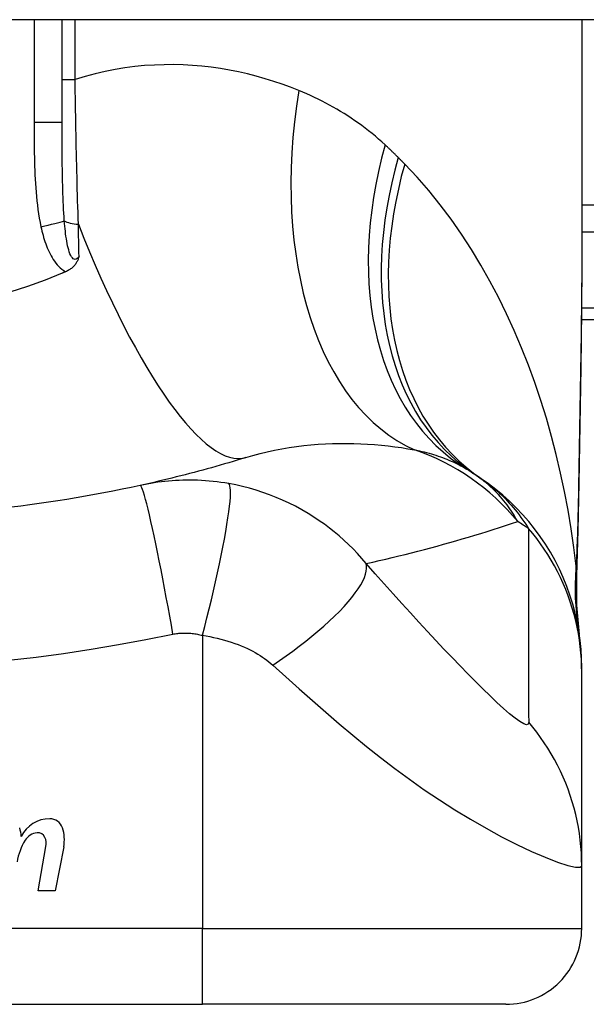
# Model space of a CAD drawing. Header units: inches. Extents: x 11 to 342, y 26 to 169.
# Tile 58 of 80: x 14.863 to 15.157, y 167.736 to 168.246. Entities that reach past the tile are written whole.
import ezdxf

# ---------------------------------------------------------------- set-up
doc = ezdxf.new("R2010")
doc.units = ezdxf.units.IN
doc.header["$MEASUREMENT"] = 0
doc.layers.add('Visible Edges(ANSI)', color=7, linetype='Continuous', lineweight=25)
doc.layers.add('Visible Tangent Edges(ANSI)', color=7, linetype='Continuous', lineweight=25)

msp = doc.modelspace()

# ---------------------------------------------------------------- linework, layer by layer
at = {"layer": 'Visible Edges(ANSI)'}
for p, q in [((82.22441302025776, 168.2464672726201), (10.61941302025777, 168.2464672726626)), ((14.88458624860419, 168.1930719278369), (14.88458624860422, 168.2464672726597)), ((15.1542712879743, 168.2464672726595), (15.15427128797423, 168.1245187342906)), ((15.15408357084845, 168.0909672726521), (15.52041302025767, 168.0909672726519)), ((15.15427128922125, 167.9079182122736), (15.15427128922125, 167.910339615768)), ((15.15427128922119, 167.8074925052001), (15.15427128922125, 167.9079182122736)), ((14.87213319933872, 167.7944877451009), (14.87618871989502, 167.8174877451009)), ((14.88537522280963, 167.8173399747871), (14.88093319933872, 167.7944877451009)), ((15.15427128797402, 167.7749554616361), (15.15427128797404, 167.8074925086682)), ((14.88093319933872, 167.7944877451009), (14.87213319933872, 167.7944877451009)), ((14.58340514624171, 167.7355853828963), (14.95742089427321, 167.7355853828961)), ((15.11490120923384, 167.735585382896), (14.95742089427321, 167.7355853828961))]:
    msp.add_line(p, q, dxfattribs=at)
at = {"layer": 'Visible Edges(ANSI)', "flags": 128}
for points in [[(14.89334445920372, 168.1236266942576), (14.8932256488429, 168.1232440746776), (14.89309939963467, 168.12286384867), (14.89296484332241, 168.1224864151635), (14.89282064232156, 168.1221112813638), (14.89266449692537, 168.1217361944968), (14.8924949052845, 168.121361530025), (14.89231048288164, 168.1209877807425), (14.89210977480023, 168.1206154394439), (14.89189134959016, 168.1202449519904), (14.8916537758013, 168.119876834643), (14.89139562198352, 168.1195115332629), (14.89111545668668, 168.1191495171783), (14.89081184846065, 168.1187913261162), (14.89048336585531, 168.1184373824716), (14.89013449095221, 168.1180937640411), (14.88977005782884, 168.1177651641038), (14.88939077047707, 168.1174515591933), (14.88899730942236, 168.1171529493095), (14.8885903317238, 168.1168693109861), (14.88817058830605, 168.1166006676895), (14.88773871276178, 168.1163469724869), (14.88729543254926, 168.1161082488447), (14.88684142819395, 168.1158844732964), (14.88637735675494, 168.1156756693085)], [(15.15427128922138, 168.1245187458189), (15.15412783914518, 168.0955052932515), (15.1537670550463, 168.0660044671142), (15.1532932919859, 168.0361168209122), (15.15281091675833, 168.0059428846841)], [(14.88458623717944, 168.1149139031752), (14.87569970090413, 168.1113492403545), (14.8666635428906, 168.108077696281), (14.85748499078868, 168.1051024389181)], [(14.88637735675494, 168.1156756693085), (14.88630287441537, 168.1156436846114), (14.8862283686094, 168.1156117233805), (14.88615386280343, 168.1155797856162), (14.88607933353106, 168.1155478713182), (14.8860048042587, 168.1155159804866), (14.88593025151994, 168.1154841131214), (14.88585567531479, 168.1154522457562), (14.88578109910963, 168.1154204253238), (14.88570652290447, 168.1153886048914), (14.88563192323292, 168.1153568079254), (14.88555730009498, 168.1153250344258), (14.88548267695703, 168.1152932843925), (14.88540805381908, 168.1152615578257), (14.88533340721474, 168.1152298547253), (14.885258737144, 168.1151981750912), (14.88518406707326, 168.1151664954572), (14.88510937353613, 168.1151348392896), (14.88503467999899, 168.1151032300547), (14.88495996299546, 168.1150716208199), (14.88488524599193, 168.1150400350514), (14.88481052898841, 168.1150084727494), (14.88473576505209, 168.1149769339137), (14.88466102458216, 168.114945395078), (14.88458623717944, 168.1149139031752)], [(14.97991349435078, 168.0192750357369), (14.97770866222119, 168.0185945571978), (14.97549718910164, 168.0179206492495), (14.97327907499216, 168.0172533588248), (14.97105431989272, 168.0165927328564), (14.96882290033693, 168.0159387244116), (14.9665848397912, 168.0152914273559), (14.96434011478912, 168.0146508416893), (14.96208874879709, 168.0140170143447), (14.95983069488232, 168.0133898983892), (14.9575659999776, 168.0127695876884), (14.95529461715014, 168.0121561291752), (14.95301654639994, 168.0115494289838), (14.95073178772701, 168.0109496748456), (14.94844031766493, 168.0103567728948), (14.94614215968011, 168.0097708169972), (14.94383726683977, 168.0091918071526), (14.94152566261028, 168.008619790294), (14.93920732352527, 168.0080547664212), (14.93688222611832, 168.0074967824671), (14.93455039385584, 168.0069458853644), (14.93221182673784, 168.0064020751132), (14.92986647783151, 168.0058653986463), (14.92751434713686, 168.0053358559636), (14.92515545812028, 168.0048135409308)], [(14.92515545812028, 168.0048135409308), (14.92042866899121, 168.0037929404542), (14.91569756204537, 168.0028060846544), (14.91095094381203, 168.0018504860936), (14.90619561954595, 168.0009275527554), (14.90143191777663, 168.0000371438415), (14.89666019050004, 167.9991793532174), (14.89188081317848, 167.9983540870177), (14.88709423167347, 167.9975613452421), (14.88230082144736, 167.9968011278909), (14.87750086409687, 167.996073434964), (14.87269464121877, 167.9953781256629), (14.867882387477, 167.9947152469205), (14.86306440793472, 167.9940847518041), (14.85824089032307, 167.9934865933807)], [(15.15427128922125, 167.910339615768), (15.15417993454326, 167.9149841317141), (15.15390267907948, 167.9196635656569), (15.15343534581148, 167.924366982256), (15.15277454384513, 167.9290831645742), (15.15191777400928, 167.9338004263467), (15.15086346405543, 167.9385066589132), (15.14961105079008, 167.9431896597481), (15.14816092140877, 167.9478370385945), (15.14651454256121, 167.95243631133), (15.14467440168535, 167.9569752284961), (15.14264399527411, 167.9614415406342), (15.14042786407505, 167.9658234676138), (15.13803152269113, 167.9701094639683), (15.13546137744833, 167.9742885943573), (15.13272477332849, 167.9783504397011), (15.12982982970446, 167.9822853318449), (15.12678536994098, 167.9860843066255), (15.12360092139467, 167.9897391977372), (15.12028650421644, 167.9932427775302), (15.1168526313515, 167.9965886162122), (15.11331014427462, 167.9997714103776), (15.10967015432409, 168.002786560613), (15.10594390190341, 168.0056306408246), (15.10214272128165, 168.0083010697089)], [(15.15281091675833, 168.0059428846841), (15.15231012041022, 167.9816379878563), (15.15146929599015, 167.9578390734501)], [(15.15146929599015, 167.9578390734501), (15.15151761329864, 167.9426632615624), (15.15301157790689, 167.927543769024)]]:
    msp.add_lwpolyline(points, dxfattribs=at)
at = {"layer": 'Visible Edges(ANSI)'}
for centre, radius, start, end in [((15.0331142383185, 167.912374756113), 0.1181102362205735, 56.47918401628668, 58.69993221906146), ((14.77041302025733, 167.5157896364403), 0.59381149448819, 56.03787205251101, 56.47918401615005), ((14.87804669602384, 167.8154984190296), 0.0163712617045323, 89.67879642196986, 153.9507817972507), ((14.87809923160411, 167.824869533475), 0.0069999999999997, 18.47479057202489, 89.67879642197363), ((14.84417671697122, 167.8214765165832), 0.019199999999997, 3.616895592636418, 16.99279734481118), ((14.86652798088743, 167.8210035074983), 0.019200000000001, 348.9999999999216, 18.47479057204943), ((14.89178681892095, 167.8045451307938), 0.0310000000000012, 148.5584146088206, 170.8256547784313), ((14.87243148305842, 167.816215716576), 0.0084000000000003, 96.1026824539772, 147.608334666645), ((14.87196371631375, 167.8205907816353), 0.0040000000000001, 23.54874513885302, 96.1026824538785), ((14.86811349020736, 167.8189127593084), 0.0082000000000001, 349.992201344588, 23.5487451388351), ((15.11490120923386, 167.7749554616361), 0.0393700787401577, 269.9999999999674, 0)]:
    msp.add_arc(centre, radius, start, end, dxfattribs=at)
at = {"layer": 'Visible Tangent Edges(ANSI)'}
for p, q in [((14.87000867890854, 168.2464672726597), (14.87000867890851, 168.1930719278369)), ((14.89132837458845, 168.2155120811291), (14.89132837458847, 168.2464672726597)), ((14.8845862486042, 168.2155120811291), (14.89132837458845, 168.2155120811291)), ((14.88458624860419, 168.1930719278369), (14.87000867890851, 168.1930719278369)), ((15.71150656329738, 168.1503021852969), (15.15427128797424, 168.1503021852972)), ((15.15427128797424, 168.1363827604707), (15.71150656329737, 168.1363827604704)), ((15.52041302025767, 168.0967328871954), (15.15413895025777, 168.0967328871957)), ((14.95742089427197, 167.9270346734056), (14.95742089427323, 167.7749554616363)), ((14.95742089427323, 167.7749554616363), (14.58340514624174, 167.7749554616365)), ((14.95742089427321, 167.7355853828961), (14.95742089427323, 167.7749554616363)), ((14.95742089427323, 167.7749554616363), (15.15427128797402, 167.7749554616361))]:
    msp.add_line(p, q, dxfattribs=at)
at = {"layer": 'Visible Tangent Edges(ANSI)', "flags": 128}
for points in [[(15.00742674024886, 168.2097038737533), (15.0031353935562, 168.2113814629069), (14.99878139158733, 168.2129667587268), (14.99436696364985, 168.2144552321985), (14.98989433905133, 168.2158423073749), (14.98536572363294, 168.2171234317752), (14.98078339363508, 168.2182940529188), (14.97614955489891, 168.2193496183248), (14.97146641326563, 168.2202855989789), (14.96673622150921, 168.2210974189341), (14.96196120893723, 168.2217805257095), (14.95714313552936, 168.2223312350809), (14.95228312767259, 168.2227458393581), (14.94738235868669, 168.2230198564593), (14.94244202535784, 168.2231488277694), (14.93746330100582, 168.2231283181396), (14.93244738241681, 168.2229538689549), (14.92739544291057, 168.2226209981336), (14.9223086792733, 168.2221252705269), (14.91718826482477, 168.2214622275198), (14.91204088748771, 168.220627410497), (14.90687546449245, 168.2196176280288), (14.90169772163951, 168.2184302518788), (14.8965134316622, 168.217062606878), (14.89132836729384, 168.2155120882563)], [(14.89300269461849, 168.1403710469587), (14.8929049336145, 168.1433678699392), (14.89280963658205, 168.1463811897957), (14.89271680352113, 168.1494102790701), (14.89262648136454, 168.1524543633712), (14.89253867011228, 168.1555127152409), (14.89245332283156, 168.1585845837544), (14.89237050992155, 168.1616692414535), (14.89229018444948, 168.1647659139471), (14.89221239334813, 168.1678738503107), (14.89213706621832, 168.170992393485), (14.89206422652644, 168.1741212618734), (14.89199378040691, 168.1772602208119), (14.89192575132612, 168.1804090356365), (14.89186009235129, 168.1835675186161), (14.89179678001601, 168.1867353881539), (14.89173576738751, 168.1899124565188), (14.89167703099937, 168.1930979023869), (14.891620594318, 168.1962898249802), (14.8915664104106, 168.199487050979), (14.89151445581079, 168.2026884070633), (14.89146468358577, 168.2058927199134), (14.89141711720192, 168.2090988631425), (14.89137168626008, 168.2123057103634), (14.89132836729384, 168.2155120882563)], [(15.05222411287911, 168.1814954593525), (15.05054579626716, 168.1830154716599), (15.04884966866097, 168.1845046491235), (15.0471359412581, 168.1859630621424), (15.0454048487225, 168.1873908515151), (15.04365655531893, 168.1887880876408), (15.04189131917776, 168.1901548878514), (15.04010928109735, 168.191491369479), (15.03831072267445, 168.192797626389), (15.03649583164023, 168.194073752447), (15.03466507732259, 168.1953197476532), (15.03281862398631, 168.1965357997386), (15.03095651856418, 168.1977221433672), (15.02907885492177, 168.1988789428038), (15.02718570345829, 168.2000064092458), (15.02527715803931, 168.2011047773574), (15.0233533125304, 168.2021742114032), (15.02141416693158, 168.2032149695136), (15.01945974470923, 168.2042271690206), (15.01749032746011, 168.2052108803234), (15.01550614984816, 168.2061661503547), (15.01350744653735, 168.2070930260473), (15.01149447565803, 168.2079916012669), (15.00946747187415, 168.208861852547), (15.00742674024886, 168.2097038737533)], [(14.8700086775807, 168.193071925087), (14.87001003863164, 168.1908117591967), (14.87001463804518, 168.1885513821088), (14.87002332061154, 168.1862908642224), (14.87003693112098, 168.1840303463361), (14.8700564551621, 168.1817698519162), (14.87008311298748, 168.1795094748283), (14.87011793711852, 168.1772492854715), (14.87016205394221, 168.1749894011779), (14.87021649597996, 168.1727299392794), (14.87028276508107, 168.1704709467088), (14.87036264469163, 168.1682123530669), (14.8704578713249, 168.1659540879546), (14.87057018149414, 168.1636960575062), (14.87070131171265, 168.161438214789), (14.87085304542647, 168.159180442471), (14.87102697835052, 168.1569228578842), (14.87122465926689, 168.154666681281), (14.87144946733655, 168.1524131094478), (14.87170482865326, 168.1501632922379), (14.87199421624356, 168.1479183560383), (14.8723211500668, 168.1456794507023), (14.87268905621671, 168.1434477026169), (14.87310145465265, 168.1412242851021), (14.87356181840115, 168.1390103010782)], [(14.88570987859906, 168.1421473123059), (14.88556431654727, 168.1440984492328), (14.88543389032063, 168.1460719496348), (14.88531754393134, 168.1480665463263), (14.88521415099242, 168.1500809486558), (14.88512263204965, 168.1521138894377), (14.88504188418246, 168.1541641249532), (14.88497080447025, 168.1562303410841), (14.88490826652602, 168.1583112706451), (14.88485326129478, 168.1604055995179), (14.88480529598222, 168.162511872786), (14.88476380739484, 168.1646296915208), (14.88472830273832, 168.1667588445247), (14.88469819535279, 168.1688990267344), (14.88467292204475, 168.1710500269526), (14.8846519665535, 168.1732115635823), (14.88463476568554, 168.1753833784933), (14.88462080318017, 168.1775651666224), (14.88460979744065, 168.179756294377), (14.88460137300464, 168.1819563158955), (14.8845951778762, 168.1841647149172), (14.88459088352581, 168.1863810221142), (14.88458813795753, 168.1886046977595), (14.884586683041, 168.1908352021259), (14.88458623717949, 168.193071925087)], [(15.05903619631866, 168.1749527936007), (15.05875753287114, 168.1752315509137), (15.0584784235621, 168.1755097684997), (15.05819886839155, 168.1757874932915), (15.05791884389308, 168.1760646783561), (15.0576383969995, 168.1763413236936), (15.057357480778, 168.1766174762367), (15.05707611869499, 168.1768930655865), (15.05679431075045, 168.1771681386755), (15.05651203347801, 168.1774426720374), (15.05622933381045, 168.1777166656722), (15.05594616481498, 168.1779901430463), (15.05566254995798, 168.1782630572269), (15.05537846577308, 168.1785354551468), (15.05509395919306, 168.1788072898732), (15.05480900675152, 168.1790785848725), (15.05452358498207, 168.1793493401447), (15.05423771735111, 168.1796195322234), (15.05395140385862, 168.179889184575), (15.05366464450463, 168.1801582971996), (15.05337743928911, 168.1804268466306), (15.05308978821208, 168.1806948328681), (15.05280166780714, 168.1809622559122), (15.05251312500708, 168.1812291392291), (15.05222411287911, 168.1814954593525)], [(15.06238365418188, 168.1715701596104), (15.06224520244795, 168.1717111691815), (15.06210668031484, 168.1718521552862), (15.06196806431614, 168.1719931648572), (15.06182937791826, 168.1721341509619), (15.0616905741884, 168.1722751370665), (15.06155167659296, 168.1724161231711), (15.06141270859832, 168.1725571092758), (15.06127362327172, 168.1726980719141), (15.06113446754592, 168.1728390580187), (15.06099521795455, 168.172980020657), (15.06085587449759, 168.1731209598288), (15.06071643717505, 168.1732619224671), (15.06057692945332, 168.1734028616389), (15.06043730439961, 168.1735438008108), (15.06029760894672, 168.1736847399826), (15.06015781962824, 168.1738256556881), (15.06001791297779, 168.1739665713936), (15.05987793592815, 168.174107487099), (15.05973788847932, 168.1742483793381), (15.05959772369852, 168.1743892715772), (15.05945746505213, 168.1745301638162), (15.05931713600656, 168.1746710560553), (15.0591767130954, 168.174811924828), (15.05903619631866, 168.1749527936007)], [(15.15135147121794, 167.9629033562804), (15.1501590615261, 167.9726287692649), (15.14875869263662, 167.9823350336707), (15.14714910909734, 167.992012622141), (15.1453290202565, 168.0016521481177), (15.14329715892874, 168.011244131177), (15.1410522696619, 168.0207791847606), (15.13859305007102, 168.0302478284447), (15.13591825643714, 168.0396406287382), (15.13302683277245, 168.0489479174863), (15.12991881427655, 168.0581586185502), (15.12659258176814, 168.0672631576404), (15.12304619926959, 168.07625233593), (15.11927771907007, 168.0851169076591), (15.11528521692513, 168.0938476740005), (15.11106676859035, 168.1024353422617), (15.10662041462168, 168.1108707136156), (15.10194082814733, 168.1191489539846), (15.09701971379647, 168.1272652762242), (15.09185621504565, 168.1352022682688), (15.0864496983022, 168.1429421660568), (15.08079952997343, 168.1504671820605), (15.07490526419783, 168.1577593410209), (15.06876672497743, 168.1647999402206), (15.06238365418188, 168.1715701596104)], [(14.89334445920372, 168.1236266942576), (14.89287111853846, 168.1230158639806), (14.89237710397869, 168.1225428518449), (14.89186980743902, 168.1222290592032), (14.89135655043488, 168.1220958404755), (14.89084639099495, 168.1221623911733), (14.89035108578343, 168.1224240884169), (14.88987844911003, 168.1228618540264), (14.88943601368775, 168.1234563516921), (14.88902734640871, 168.1241875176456), (14.88864951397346, 168.1250339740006), (14.88830230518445, 168.1259748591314), (14.88798536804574, 168.1269886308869), (14.88769661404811, 168.1280585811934), (14.88743235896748, 168.1291791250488), (14.88718973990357, 168.1303447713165), (14.88696624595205, 168.1315501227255), (14.88676035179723, 168.1327908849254), (14.88657076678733, 168.1340632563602), (14.88639610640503, 168.1353634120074), (14.88623505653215, 168.1366875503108), (14.8860866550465, 168.1380319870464), (14.8859501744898, 168.1393927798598), (14.88582481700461, 168.1407659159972), (14.88570987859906, 168.1421473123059)], [(14.87356181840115, 168.1390103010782), (14.87381206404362, 168.1379051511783), (14.87407798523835, 168.1367991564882), (14.87436037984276, 168.1356937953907), (14.87466004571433, 168.1345905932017), (14.8749777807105, 168.1334909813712), (14.87531447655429, 168.1323965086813), (14.8756707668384, 168.1313085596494), (14.87604777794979, 168.1302285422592), (14.87644696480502, 168.1291579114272), (14.87686973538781, 168.1280981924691), (14.87731752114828, 168.1270507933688), (14.87779173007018, 168.1260172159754), (14.87829384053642, 168.1249989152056), (14.8788254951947, 168.1239976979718), (14.8793894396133, 168.1230156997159), (14.87998877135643, 168.1220550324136), (14.88062656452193, 168.1211178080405), (14.88130683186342, 168.1202056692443), (14.8820333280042, 168.1193235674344), (14.88280661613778, 168.1184805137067), (14.88362704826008, 168.1176855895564), (14.88449478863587, 168.116947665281), (14.88541021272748, 168.116275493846), (14.88637735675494, 168.1156756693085)], [(14.89334445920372, 168.1236266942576), (14.89333052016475, 168.1243151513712), (14.89331658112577, 168.1250045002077), (14.89330257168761, 168.1256947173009), (14.89328856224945, 168.1263858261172), (14.89327452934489, 168.1270777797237), (14.89326044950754, 168.1277706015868), (14.8932463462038, 168.1284642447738), (14.89323221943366, 168.1291587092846), (14.89321806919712, 168.1298539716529), (14.8932038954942, 168.1305500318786), (14.89318969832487, 168.1312468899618), (14.89317545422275, 168.1319444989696), (14.89316121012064, 168.1326428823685), (14.89314691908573, 168.1333419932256), (14.89313260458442, 168.134041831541), (14.89311826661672, 168.1347423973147), (14.89310390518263, 168.1354436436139), (14.89308952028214, 168.1361455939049), (14.89307511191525, 168.1368482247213), (14.89306068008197, 168.1375515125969), (14.89304622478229, 168.1382554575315), (14.89303174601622, 168.1389600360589), (14.89301722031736, 168.1396652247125), (14.89300269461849, 168.1403710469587)], [(15.15427132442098, 168.1245187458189), (15.15426609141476, 168.119745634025), (15.15425096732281, 168.1149577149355), (15.15422663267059, 168.1101551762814), (15.15419373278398, 168.1053383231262), (15.15415291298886, 168.1005073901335), (15.15410479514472, 168.095662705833), (15.15405002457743, 168.0908045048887), (15.15398922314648, 168.0859330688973), (15.15392304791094, 168.0810487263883), (15.15385212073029, 168.076152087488), (15.15377696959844, 168.0712438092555), (15.15369815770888, 168.0663243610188), (15.15361617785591, 168.0613940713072), (15.15353158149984, 168.0564533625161), (15.15344489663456, 168.0515026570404), (15.15335665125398, 168.0465423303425), (15.15326736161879, 168.0415726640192), (15.15317748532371, 168.0365934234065), (15.15308744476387, 168.0316047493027), (15.15299763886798, 168.0266069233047), (15.15290846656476, 168.0216003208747), (15.15282035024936, 168.016585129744), (15.15273368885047, 168.0115617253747), (15.15264889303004, 168.0065303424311)], [(14.97991349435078, 168.0192750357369), (14.98360335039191, 168.0203698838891), (14.98732204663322, 168.0213726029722), (14.99106463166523, 168.0222836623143), (14.99482601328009, 168.0231034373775), (14.99860062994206, 168.0238330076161), (15.00238292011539, 168.0244738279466), (15.00616729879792, 168.0250273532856), (15.00994806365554, 168.0254949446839), (15.01371599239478, 168.0258785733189), (15.01746711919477, 168.026180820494), (15.02120022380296, 168.0264043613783), (15.02491408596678, 168.0265517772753), (15.02860743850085, 168.026625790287), (15.03227903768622, 168.0266290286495), (15.03592768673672, 168.0265641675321), (15.03955216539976, 168.0264337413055), (15.04315106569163, 168.0262398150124), (15.04672197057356, 168.0259849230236), (15.05026248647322, 168.0256716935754), (15.05377007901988, 168.0253027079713), (15.05724235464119, 168.0248806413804), (15.06067682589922, 168.0244080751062), (15.06407102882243, 168.0238875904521), (15.06742254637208, 168.0233218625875)], [(15.06742254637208, 168.0233218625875), (15.06872220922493, 168.023053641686), (15.0700074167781, 168.0227725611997), (15.07127795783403, 168.0224787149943), (15.07253367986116, 168.022172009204), (15.0737744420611, 168.0218524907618), (15.07500013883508, 168.0215200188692), (15.07621065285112, 168.0211746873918), (15.07740585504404, 168.0208164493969), (15.07858575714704, 168.0204452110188), (15.07975045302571, 168.0200609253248), (15.08089996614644, 168.0196636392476), (15.08203435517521, 168.0192531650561), (15.08315365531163, 168.0188295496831), (15.08425792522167, 168.0183926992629), (15.08534721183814, 168.0179425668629), (15.08642151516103, 168.0174791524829), (15.08748070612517, 168.0170024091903), (15.08852481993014, 168.0165124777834), (15.08955386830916, 168.0160092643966), (15.09056792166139, 168.0154928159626), (15.09156700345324, 168.0149631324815), (15.09255116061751, 168.014420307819), (15.09352044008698, 168.0138642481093), (15.09447487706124, 168.0132950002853)], [(15.1210338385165, 167.9860458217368), (15.12042719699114, 167.9871498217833), (15.11979671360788, 167.9882501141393), (15.11914166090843, 167.9893463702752), (15.11846134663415, 167.9904382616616), (15.11775506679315, 167.9915255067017), (15.11702208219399, 167.9926078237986), (15.11626171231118, 167.993684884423), (15.11547324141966, 167.994756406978), (15.11465595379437, 167.9958220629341), (15.11380914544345, 167.9968815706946), (15.11293210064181, 167.9979346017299), (15.1120241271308, 167.9989808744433), (15.11108448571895, 168.000020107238), (15.11011249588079, 168.0010519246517), (15.10910717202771, 168.0020759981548), (15.10806718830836, 168.0030916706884), (15.10699120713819, 168.004098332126), (15.10587790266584, 168.0050953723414), (15.10472593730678, 168.0060821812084), (15.10353397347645, 168.0070581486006), (15.1023006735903, 168.0080226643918), (15.10102470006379, 168.0089751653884), (15.09970472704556, 168.0099149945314), (15.09833942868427, 168.0108414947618)], [(14.9711600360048, 168.0057388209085), (14.96908490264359, 168.0060880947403), (14.96701798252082, 168.0063985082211), (14.96497441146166, 168.0066694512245), (14.96294977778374, 168.0069022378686), (14.96093129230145, 168.0070985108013), (14.95890609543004, 168.0072598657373), (14.95686735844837, 168.0073875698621), (14.95487541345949, 168.0074788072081), (14.95293138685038, 168.0075348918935), (14.95101258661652, 168.0075587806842), (14.94910772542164, 168.0075519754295), (14.94721929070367, 168.0075149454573), (14.94534948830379, 168.0074485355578), (14.94349045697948, 168.0073530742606), (14.94163060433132, 168.0072281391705), (14.93977288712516, 168.0070739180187), (14.93792202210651, 168.0068907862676), (14.93607805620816, 168.0066790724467), (14.93424042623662, 168.0064387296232), (14.93240934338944, 168.0061699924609), (14.93058501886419, 168.0058729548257), (14.92876775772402, 168.0055477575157), (14.92695802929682, 168.005194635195), (14.92515545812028, 168.0048135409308)], [(14.94208948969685, 167.92769738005), (14.94126746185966, 167.9323308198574), (14.94041746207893, 167.9370524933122), (14.93954310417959, 167.9418375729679), (14.93864865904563, 167.9466582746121), (14.93773903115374, 167.9514839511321), (14.93681968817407, 167.9562817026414), (14.9358966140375, 167.9610168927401), (14.93497614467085, 167.9656538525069), (14.93406485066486, 167.9701564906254), (14.93316951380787, 167.9744893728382), (14.93229679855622, 167.978618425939), (14.93145320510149, 167.982511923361), (14.93064488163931, 167.986141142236), (14.92987746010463, 167.9894810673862), (14.9291559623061, 167.9925111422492), (14.92848463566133, 167.9952155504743), (14.92786695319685, 167.9975833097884), (14.92730547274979, 167.9996086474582), (14.92680193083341, 168.0012905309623), (14.92635714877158, 168.0026326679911), (14.92597117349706, 168.0036429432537), (14.92564325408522, 168.0043329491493), (14.92537200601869, 168.0047173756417), (14.92515545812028, 168.0048135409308)], [(14.95742088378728, 167.9270346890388), (14.95858193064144, 167.9315300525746), (14.95974095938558, 167.9361142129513), (14.96089071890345, 167.9407645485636), (14.96202344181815, 167.9454559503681), (14.96313098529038, 167.9501607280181), (14.96420497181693, 167.9548491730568), (14.96523697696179, 167.9594898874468), (14.96621867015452, 167.964050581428), (14.96714200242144, 167.9684984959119), (14.96799941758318, 167.9728012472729), (14.96878408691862, 167.9769274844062), (14.96948997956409, 167.980847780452), (14.97011212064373, 167.9845351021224), (14.97064661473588, 167.9879656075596), (14.97109078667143, 167.9911189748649), (14.97144318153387, 167.9939790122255), (14.97170361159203, 167.9965337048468), (14.97187303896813, 167.9987754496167), (14.97195362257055, 168.0007009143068), (14.97194843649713, 168.0023109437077), (14.9718614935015, 168.0036101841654), (14.97169751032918, 168.0046067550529), (14.97146176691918, 168.0053117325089), (14.9711600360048, 168.0057388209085)], [(15.04240413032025, 167.9643082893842), (15.04017928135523, 167.9669104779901), (15.03790515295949, 167.9694212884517), (15.03558392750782, 167.9718429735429), (15.03321703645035, 167.974177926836), (15.03080518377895, 167.9764287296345), (15.02834900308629, 167.9785978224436), (15.02584872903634, 167.980687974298), (15.02330168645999, 167.9827020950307), (15.02070470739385, 167.9846432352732), (15.01805462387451, 167.9865144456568), (15.01529685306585, 167.9883517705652), (15.01225307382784, 167.9902570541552), (15.00896320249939, 167.9921788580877), (15.00565821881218, 167.9939718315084), (15.00236480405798, 167.9956282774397), (14.99902307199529, 167.9971823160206), (14.99562910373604, 167.998635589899), (14.99220066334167, 167.9999803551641), (14.98874324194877, 168.0012155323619), (14.98525576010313, 168.0023422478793), (14.98174568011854, 168.0033587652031), (14.97822184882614, 168.0042638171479), (14.97469219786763, 168.0050567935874), (14.9711600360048, 168.0057388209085)], [(15.10214272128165, 168.0083010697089), (15.10320026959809, 168.0075751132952), (15.10425421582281, 168.0068240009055), (15.10530459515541, 168.0060472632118), (15.10635146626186, 168.0052444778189), (15.10739485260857, 168.0044150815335), (15.10843481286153, 168.0035586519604), (15.10947138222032, 168.0026746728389), (15.11050505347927, 168.0017624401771), (15.1115366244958, 168.0008206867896), (15.11256602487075, 167.9998484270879), (15.11359319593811, 167.9988446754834), (15.11461806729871, 167.9978085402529), (15.11564055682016, 167.9967390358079), (15.11666059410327, 167.995635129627), (15.11767812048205, 167.9944959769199), (15.11869304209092, 167.9933204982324), (15.11970531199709, 167.9921078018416), (15.12071482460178, 167.9908569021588), (15.1217215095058, 167.9895666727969), (15.12272509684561, 167.9882354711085), (15.12372526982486, 167.9868618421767), (15.12472171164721, 167.9854442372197), (15.12571412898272, 167.9839812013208), (15.12670218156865, 167.9824713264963)], [(15.15264889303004, 168.0065303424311), (15.15261731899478, 168.0046800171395), (15.15258411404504, 168.0028320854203), (15.1525492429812, 168.0009865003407), (15.15251268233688, 167.9991433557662), (15.1524743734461, 167.9973026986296), (15.15243429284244, 167.9954646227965), (15.15239238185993, 167.9936290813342), (15.15234859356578, 167.9917961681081), (15.15230288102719, 167.9899660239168), (15.15225520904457, 167.9881386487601), (15.15220553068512, 167.9863142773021), (15.15215377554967, 167.9844929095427), (15.15209990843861, 167.9826746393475), (15.15204387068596, 167.9808596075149), (15.15198560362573, 167.9790477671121), (15.15192506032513, 167.9772393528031), (15.15186217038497, 167.9754343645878), (15.15179689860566, 167.9736328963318), (15.15172916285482, 167.9718350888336), (15.15165890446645, 167.9700409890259), (15.15158607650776, 167.9682506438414), (15.15151060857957, 167.9664642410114), (15.1514324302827, 167.9646817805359), (15.15135147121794, 167.9629033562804)], [(15.15281091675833, 168.0059428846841), (15.15281097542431, 168.0059677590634), (15.15281042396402, 168.0059925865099), (15.15280926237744, 168.0060173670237), (15.15280749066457, 168.0060421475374), (15.15280512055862, 168.0060668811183), (15.15280214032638, 168.0060915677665), (15.15279856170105, 168.0061162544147), (15.15279439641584, 168.00614089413), (15.15278962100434, 168.0061654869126), (15.15278427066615, 168.0061900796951), (15.15277832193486, 168.0062146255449), (15.1527717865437, 168.0062391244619), (15.15276467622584, 168.0062635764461), (15.15275697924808, 168.0062880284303), (15.15274871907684, 168.0063124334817), (15.15273987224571, 168.0063367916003), (15.15273046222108, 168.0063611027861), (15.15272048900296, 168.0063854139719), (15.15270995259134, 168.0064096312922), (15.15269885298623, 168.0064338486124), (15.15268719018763, 168.0064580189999), (15.15267497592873, 168.0064821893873), (15.15266221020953, 168.0065062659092), (15.15264889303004, 168.0065303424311)], [(15.04240413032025, 167.9643082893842), (15.0457992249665, 167.9650677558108), (15.04918373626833, 167.9658402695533), (15.05255773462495, 167.9666257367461), (15.05592122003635, 167.9674241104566), (15.05927421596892, 167.9682354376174), (15.06261679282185, 167.9690595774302), (15.06594895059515, 167.969896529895), (15.069270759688, 167.9707462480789), (15.07258222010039, 167.9716086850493), (15.07588337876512, 167.9724838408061), (15.07917425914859, 167.9733715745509), (15.08245491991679, 167.9742719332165), (15.0857253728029, 167.9751848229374), (15.08898566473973, 167.9761101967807), (15.09223579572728, 167.9770480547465), (15.09547581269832, 167.9779983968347), (15.09870571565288, 167.9789611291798), (15.10192553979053, 167.9799362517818), (15.10513529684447, 167.9809237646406), (15.10833499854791, 167.9819236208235), (15.11152469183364, 167.9829357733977), (15.11470438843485, 167.9839601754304), (15.11787408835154, 167.9849968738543), (15.1210338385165, 167.9860458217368)], [(15.12670218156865, 167.9824713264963), (15.12670218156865, 167.9782714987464), (15.12670218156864, 167.9740724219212), (15.12670218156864, 167.9698903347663), (15.12670218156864, 167.9657088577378), (15.12670218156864, 167.9615231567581), (15.12670218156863, 167.9573364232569), (15.12670218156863, 167.9531506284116), (15.12670218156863, 167.9489653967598), (15.12670218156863, 167.9447798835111), (15.12670218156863, 167.9405942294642), (15.12670218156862, 167.93640862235), (15.12670218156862, 167.9322230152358), (15.12670218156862, 167.9280374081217), (15.12670218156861, 167.9238518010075), (15.12670218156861, 167.9196662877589), (15.12670218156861, 167.9154808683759), (15.1267021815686, 167.9112950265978), (15.1267021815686, 167.9071088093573), (15.1267021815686, 167.9029235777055), (15.1267021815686, 167.898738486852), (15.1267021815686, 167.894549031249), (15.12670218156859, 167.8903545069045), (15.12668677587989, 167.8861855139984), (15.1267345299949, 167.8819581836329)], [(15.15427128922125, 167.9079182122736), (15.15422319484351, 167.9112310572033), (15.15407805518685, 167.9145565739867), (15.15383477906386, 167.9178905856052), (15.15349246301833, 167.9212290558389), (15.15305048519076, 167.924567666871), (15.15250844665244, 167.927902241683), (15.15186620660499, 167.9312283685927), (15.15112389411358, 167.9345417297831), (15.15028187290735, 167.9378380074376), (15.14934078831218, 167.9411128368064), (15.14830152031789, 167.9443619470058), (15.14716524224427, 167.9475810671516), (15.14593335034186, 167.9507660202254), (15.14460749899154, 167.9539127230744), (15.14318957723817, 167.9570171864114), (15.14168170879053, 167.9600755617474), (15.14008624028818, 167.9630840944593), (15.13840571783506, 167.9660392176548), (15.13664288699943, 167.9689375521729), (15.13480068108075, 167.971775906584), (15.13288219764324, 167.974551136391), (15.13089067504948, 167.977260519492), (15.12882950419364, 167.9799013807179), (15.12670218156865, 167.9824713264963)], [(14.99388400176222, 167.9116261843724), (14.99736594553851, 167.9139813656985), (15.00083425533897, 167.9164016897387), (15.00427201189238, 167.918879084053), (15.00766156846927, 167.9214043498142), (15.01098471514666, 167.9239673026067), (15.01422293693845, 167.9265570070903), (15.01735771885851, 167.9291615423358), (15.0203708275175, 167.9317685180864), (15.02324461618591, 167.9343651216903), (15.02596237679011, 167.9369381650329), (15.02850862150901, 167.9394746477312), (15.03086934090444, 167.9419615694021), (15.03303233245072, 167.9443863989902), (15.03498734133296, 167.9467373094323), (15.0367261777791, 167.9490030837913), (15.03824299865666, 167.9511737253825), (15.03953416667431, 167.9532402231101), (15.04059832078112, 167.9551948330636), (15.04143639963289, 167.9570311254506), (15.04205133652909, 167.9587440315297), (15.04244812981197, 167.960329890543), (15.04263344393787, 167.9617863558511), (15.04261558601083, 167.9631124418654), (15.04240413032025, 167.9643082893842)], [(15.1267345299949, 167.8819581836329), (15.1264838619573, 167.8809152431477), (15.12560975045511, 167.8806276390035), (15.12413746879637, 167.8810926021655), (15.12211992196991, 167.8822625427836), (15.11964032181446, 167.8840546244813), (15.11678598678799, 167.8863701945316), (15.11363143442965, 167.88911904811), (15.11023859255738, 167.8922229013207), (15.10665981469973, 167.8956139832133), (15.10293027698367, 167.8992439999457), (15.09907832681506, 167.9030731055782), (15.09512240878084, 167.9070741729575), (15.0910778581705, 167.9112246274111), (15.08695457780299, 167.9155094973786), (15.0827605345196, 167.9199165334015), (15.07850043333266, 167.9244383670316), (15.07417685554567, 167.9290709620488), (15.06979401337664, 167.9338086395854), (15.06535989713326, 167.9386425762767), (15.06088168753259, 167.9435648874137), (15.05635192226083, 167.948584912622), (15.05175412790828, 167.9537236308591), (15.04707988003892, 167.9589932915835), (15.04240413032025, 167.9643082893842)], [(15.15144851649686, 167.9599275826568), (15.15144436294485, 167.9599948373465), (15.15144023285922, 167.9600674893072), (15.15143612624, 167.9601454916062), (15.15143204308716, 167.9602288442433), (15.15142797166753, 167.9603174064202), (15.1514239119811, 167.9604111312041), (15.15141988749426, 167.9605099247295), (15.15141586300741, 167.9606137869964), (15.15141185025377, 167.9607225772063), (15.15140784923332, 167.9608362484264), (15.15140385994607, 167.9609547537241), (15.15139987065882, 167.9610780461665), (15.15139588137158, 167.9612059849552), (15.15139190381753, 167.9613386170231), (15.15138791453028, 167.9614757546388), (15.15138391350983, 167.9616173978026), (15.15137991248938, 167.9617634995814), (15.15137589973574, 167.9619139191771), (15.1513718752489, 167.9620686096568), (15.15136782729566, 167.9622274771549), (15.15136376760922, 167.9623904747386), (15.15135969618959, 167.9625575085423), (15.15135558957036, 167.9627284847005), (15.15135147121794, 167.9629033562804)], [(15.15146882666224, 167.9578390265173), (15.15147253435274, 167.9579264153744), (15.15147585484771, 167.9580138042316), (15.15147876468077, 167.9581011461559), (15.15148128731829, 167.9581884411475), (15.15148341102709, 167.9582757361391), (15.15148514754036, 167.9583629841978), (15.15148647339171, 167.9584502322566), (15.15148741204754, 167.9585374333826), (15.15148795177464, 167.9586245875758), (15.15148809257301, 167.9587117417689), (15.15148783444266, 167.9587988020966), (15.15148718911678, 167.9588858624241), (15.15148614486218, 167.9589729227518), (15.15148470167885, 167.9590598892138), (15.1514828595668, 167.9591468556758), (15.15148063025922, 167.959233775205), (15.15147800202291, 167.9593206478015), (15.15147497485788, 167.9594074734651), (15.15147156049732, 167.959494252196), (15.15146773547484, 167.9595810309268), (15.15146352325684, 167.9596677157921), (15.1514589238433, 167.9597544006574), (15.15145391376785, 167.9598410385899), (15.15144851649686, 167.9599275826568)], [(14.85673157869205, 167.9140700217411), (14.87104922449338, 167.9157278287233), (14.88533432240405, 167.9176433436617), (14.89958255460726, 167.9198177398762), (14.91378927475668, 167.9222524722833), (14.92794791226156, 167.9249486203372), (14.94208948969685, 167.92769738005)], [(14.94208948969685, 167.92769738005), (14.94270179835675, 167.9277995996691), (14.94331607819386, 167.9278908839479), (14.94393235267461, 167.927971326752), (14.94455041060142, 167.9280408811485), (14.94517008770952, 167.9280994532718), (14.94579119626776, 167.9281470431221), (14.94641361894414, 167.9281836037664), (14.94703744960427, 167.9282091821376), (14.94766259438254, 167.9282237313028), (14.94828743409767, 167.9282271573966), (14.94891088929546, 167.9282193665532), (14.949536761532, 167.928200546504), (14.95016753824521, 167.9281706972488), (14.95080242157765, 167.9281295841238), (14.95144049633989, 167.9280770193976), (14.95208542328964, 167.9280126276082), (14.95274454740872, 167.9279354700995), (14.95341737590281, 167.9278452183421), (14.95408396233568, 167.927742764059), (14.95474646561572, 167.9276278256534), (14.95540903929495, 167.9274998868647), (14.95607578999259, 167.927358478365), (14.95674810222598, 167.9272033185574), (14.95742088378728, 167.9270346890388)], [(14.95742088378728, 167.9270346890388), (14.95934374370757, 167.9267171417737), (14.96125874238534, 167.9263617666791), (14.96316369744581, 167.9259686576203), (14.96505384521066, 167.9255384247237), (14.96692402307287, 167.9250718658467), (14.96876977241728, 167.9245701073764), (14.97059135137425, 167.9240331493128), (14.97238547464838, 167.9234619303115), (14.97414219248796, 167.9228593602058), (14.97586342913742, 167.9222253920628), (14.97758131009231, 167.921550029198), (14.97928102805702, 167.9208363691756), (14.98083785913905, 167.9201295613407), (14.98223084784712, 167.9194454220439), (14.98355627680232, 167.9187530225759), (14.98484352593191, 167.9180416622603), (14.98609416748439, 167.9173110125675), (14.98730979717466, 167.9165605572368), (14.98849179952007, 167.9157899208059), (14.98963993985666, 167.9149988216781), (14.99075384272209, 167.9141870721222), (14.99183308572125, 167.9133544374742), (14.99287684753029, 167.9125008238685), (14.99388400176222, 167.9116261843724)], [(14.99388400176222, 167.9116261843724), (15.00075658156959, 167.9054828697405), (15.00768376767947, 167.8993115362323), (15.01456669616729, 167.8932067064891), (15.02145004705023, 167.8871652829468), (15.02839321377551, 167.8811753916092), (15.03543695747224, 167.8752367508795), (15.0425942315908, 167.8693662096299), (15.04987425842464, 167.8635818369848), (15.05728823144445, 167.8578982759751), (15.06484957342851, 167.8523286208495), (15.07256269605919, 167.8468893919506), (15.08041984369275, 167.8416018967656), (15.08840573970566, 167.8364900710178), (15.0964838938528, 167.831585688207), (15.10460463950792, 167.8269249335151), (15.11268365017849, 167.8225566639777), (15.12061262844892, 167.8185383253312), (15.12822749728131, 167.814946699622), (15.13533034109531, 167.8118691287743), (15.14167771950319, 167.8094050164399), (15.14698631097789, 167.8076619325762), (15.15097592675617, 167.8067318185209), (15.15344456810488, 167.8066714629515), (15.15427128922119, 167.8074925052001)], [(15.15427128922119, 167.8074925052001), (15.15422325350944, 167.8108085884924), (15.15407828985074, 167.814136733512), (15.15383528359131, 167.8174728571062), (15.1534933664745, 167.8208128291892), (15.15305189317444, 167.8241524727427), (15.1525104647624, 167.8274873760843), (15.15186896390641, 167.8308133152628), (15.15112748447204, 167.834125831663), (15.15028641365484, 167.8374206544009), (15.14934639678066, 167.8406934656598), (15.14830831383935, 167.8439398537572), (15.14717332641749, 167.8471556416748), (15.14594283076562, 167.8503366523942), (15.14461849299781, 167.8534787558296), (15.14320220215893, 167.8565780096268), (15.14169608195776, 167.859630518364), (15.14010245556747, 167.8626325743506), (15.13842390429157, 167.8655806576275), (15.13666315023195, 167.8684713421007), (15.13482313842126, 167.8713013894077), (15.13290695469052, 167.8740678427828), (15.1309178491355, 167.8767677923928), (15.12885921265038, 167.8793987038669), (15.1267345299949, 167.8819581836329)]]:
    msp.add_lwpolyline(points, dxfattribs=at)
at = {"layer": 'Visible Tangent Edges(ANSI)'}
msp.add_arc((14.89113453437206, 167.6151938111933), 0.4363311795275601, 57.32434627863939, 58.20431596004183, dxfattribs=at)
for centre, major_axis, ratio, start_param, end_param in [((15.12897225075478, 168.2097038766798), (-0.0508294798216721, -0.1901747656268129), 0.6042411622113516, 4.872506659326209, 6.18773570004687), ((15.1967426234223, 168.1814954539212), (-0.1022677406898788, -0.1682004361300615), 0.6786015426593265, 5.103707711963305, 6.283185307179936), ((15.2070480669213, 168.174952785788), (-0.1087086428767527, -0.1641112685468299), 0.6890586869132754, 5.140583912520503, 6.28318530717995), ((15.21211216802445, 168.1715701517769), (-0.1099694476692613, -0.163269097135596), 0.6969087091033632, 5.151259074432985, 6.283185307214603), ((14.86827212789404, 168.1390102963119), (-0.0192705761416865, -0.0040181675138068), 0.056853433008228, 1.836986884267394, 2.68991512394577), ((14.8944287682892, 168.1437158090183), (0.0098425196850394, -5.5e-15), 0.3434526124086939, 3.624091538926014, 4.566988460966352), ((14.9215241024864, 168.2072664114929), (0.0583894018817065, -0.1879913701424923), 0.2492511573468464, 4.997806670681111, 6.283185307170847), ((15.03049270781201, 167.9114926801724), (0.037459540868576, -0.112012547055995), 0.992002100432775, 1.934246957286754, 2.49604852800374), ((15.34670452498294, 167.9629033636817), (-0.1940896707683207, -0.0328523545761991), 0.8025726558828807, 6.075329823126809, 6.283185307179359), ((15.3477624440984, 167.9562173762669), (-0.1947508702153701, -0.0286736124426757), 0.9169404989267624, 6.103459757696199, 6.283185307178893)]:
    msp.add_ellipse(centre, major_axis=major_axis, ratio=ratio, start_param=start_param, end_param=end_param, dxfattribs=at)

doc.saveas('drawing.dxf')
